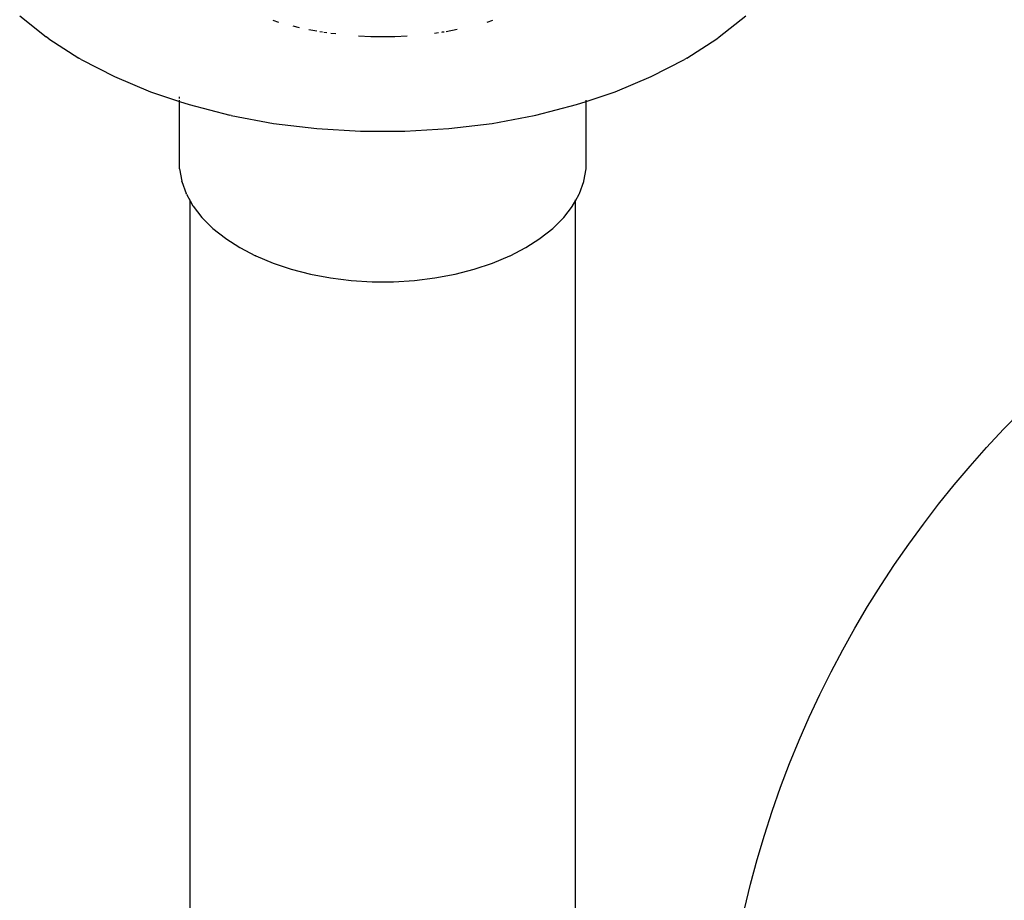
# Model space of a CAD drawing. Extents: x -19547 to -11561, y 2096 to 5601.
# Tile 148 of 168: x -13681 to -13658, y 3246 to 3266. Entities that reach past the tile are written whole.
import ezdxf
from ezdxf.enums import TextEntityAlignment as Align

# ---------------------------------------------------------------- set-up
doc = ezdxf.new("R2010")
doc.units = 0
doc.header["$MEASUREMENT"] = 0
doc.layers.get('0').update_dxf_attribs({"linetype": 'CONTINUOUS'})
doc.layers.add('2946GM2$0$SHEET_NOTES', color=3, linetype='CONTINUOUS')
doc.layers.add('TANK-SLOPE', color=2, linetype='CONTINUOUS')
doc.styles.add('SIMPFRAC', font='simpfrac')

# ---------------------------------------------------------------- blocks, each defined once
blk = doc.blocks.new('KEY-DETAIL')
blk.add_circle((0, 0), 0.19113)
at = {"style": 'SIMPFRAC'}
for tag, p in [('DETAIL', (0, 0.1314)), ('SHEET', (0, -0.03584))]:
    blk.add_attdef(tag, text='', height=0.07812, dxfattribs=at).set_placement(p, align=Align.TOP_CENTER)
blk = doc.blocks.new('8-10 TANKS')
for p, q in [((-9.25, 122.133), (-8.94, 121.886)), ((-1.089, 121.886), (-0.778, 122.133)), ((-6.297, 122.081), (-6.233, 122.06)), ((-6.063, 122.016), (-5.991, 121.997)), ((-3.796, 122.06), (-3.732, 122.081)), ((-8.912, 121.864), (-8.94, 121.886)), ((-5.879, 121.975), (-5.783, 121.957)), ((-5.751, 121.951), (-5.719, 121.945)), ((-5.702, 121.942), (-5.666, 121.938)), ((-5.619, 121.932), (-5.561, 121.925)), ((-5.298, 121.901), (-5.155, 121.893)), ((-5.155, 121.893), (-4.873, 121.893)), ((-4.873, 121.893), (-4.731, 121.901)), ((-4.41, 121.932), (-4.363, 121.938)), ((-4.327, 121.942), (-4.317, 121.944)), ((-4.317, 121.944), (-4.297, 121.947)), ((-4.277, 121.951), (-4.146, 121.976)), ((-1.116, 121.864), (-1.089, 121.886)), ((-8.912, 121.864), (-8.561, 121.639)), ((-1.468, 121.639), (-1.116, 121.864)), ((-8.533, 121.624), (-8.561, 121.639)), ((-8.533, 121.624), (-8.146, 121.423)), ((-1.883, 121.423), (-1.496, 121.624)), ((-1.468, 121.639), (-1.496, 121.624)), ((-8.146, 121.423), (-7.725, 121.246)), ((-2.304, 121.246), (-1.883, 121.423)), ((-7.725, 121.246), (-7.388, 121.134)), ((-7.388, 121.166), (-7.388, 121.189)), ((-2.641, 121.134), (-2.304, 121.246)), ((-7.388, 121.134), (-7.388, 121.149)), ((-7.388, 121.134), (-7.274, 121.096)), ((-7.388, 120.355), (-7.388, 121.134)), ((-7.274, 121.096), (-6.798, 120.974)), ((-3.231, 120.974), (-2.755, 121.096)), ((-2.755, 121.096), (-2.641, 121.134)), ((-2.641, 121.134), (-2.641, 121.149)), ((-2.641, 120.355), (-2.641, 121.134)), ((-6.782, 120.97), (-6.798, 120.974)), ((-6.782, 120.97), (-6.291, 120.878)), ((-3.738, 120.878), (-3.247, 120.97)), ((-3.247, 120.97), (-3.231, 120.974)), ((-6.291, 120.878), (-5.786, 120.816)), ((-4.243, 120.816), (-3.738, 120.878)), ((-5.786, 120.816), (-5.273, 120.785)), ((-5.273, 120.785), (-4.756, 120.785)), ((-4.756, 120.785), (-4.243, 120.816)), ((-7.387, 120.348), (-7.388, 120.355)), ((-7.387, 120.348), (-7.361, 120.205)), ((-2.668, 120.205), (-2.642, 120.348)), ((-2.642, 120.348), (-2.641, 120.355)), ((-7.36, 120.199), (-7.361, 120.205)), ((-7.36, 120.199), (-7.308, 120.059)), ((-2.721, 120.059), (-2.669, 120.199)), ((-2.669, 120.199), (-2.668, 120.205)), ((-7.305, 120.053), (-7.308, 120.059)), ((-7.305, 120.053), (-7.261, 119.974)), ((-2.767, 119.974), (-2.723, 120.053)), ((-2.723, 120.053), (-2.721, 120.059)), ((-7.261, 119.974), (-7.261, 119.985)), ((-7.261, 119.974), (-7.229, 119.916)), ((-7.261, 99.786), (-7.261, 119.974)), ((-2.8, 119.916), (-2.767, 119.974)), ((-2.767, 119.974), (-2.767, 119.985)), ((-2.767, 102.397), (-2.767, 119.974)), ((-7.225, 119.911), (-7.229, 119.916)), ((-7.225, 119.911), (-7.124, 119.78)), ((-2.904, 119.78), (-2.803, 119.911)), ((-2.803, 119.911), (-2.8, 119.916)), ((-7.12, 119.776), (-7.124, 119.78)), ((-7.12, 119.776), (-6.997, 119.652)), ((-3.032, 119.652), (-2.908, 119.776)), ((-2.908, 119.776), (-2.904, 119.78)), ((-6.997, 119.652), (-6.851, 119.537)), ((-3.177, 119.537), (-3.032, 119.652)), ((-6.847, 119.534), (-6.851, 119.537)), ((-6.847, 119.534), (-6.682, 119.428)), ((-3.347, 119.428), (-3.182, 119.534)), ((-3.182, 119.534), (-3.177, 119.537)), ((-6.682, 119.428), (-6.499, 119.332)), ((-3.53, 119.332), (-3.347, 119.428)), ((-6.495, 119.331), (-6.499, 119.332)), ((-6.495, 119.331), (-6.295, 119.247)), ((-6.295, 119.247), (-6.082, 119.176)), ((-3.947, 119.176), (-3.733, 119.247)), ((-3.733, 119.247), (-3.534, 119.331)), ((-3.534, 119.331), (-3.53, 119.332)), ((-6.082, 119.176), (-5.857, 119.118)), ((-4.171, 119.118), (-3.947, 119.176)), ((-5.857, 119.118), (-5.623, 119.074)), ((-5.623, 119.074), (-5.382, 119.045)), ((-5.382, 119.045), (-5.137, 119.03)), ((-5.137, 119.03), (-4.891, 119.03)), ((-4.891, 119.03), (-4.646, 119.045)), ((-4.646, 119.045), (-4.406, 119.074)), ((-4.406, 119.074), (-4.171, 119.118))]:
    blk.add_line(p, q)

msp = doc.modelspace()

# ---------------------------------------------------------------- block references
at = {"layer": '2946GM2$0$SHEET_NOTES', "xscale": 126.2697858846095, "yscale": 126.2697858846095, "zscale": 126.2697858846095}
msp.add_blockref('KEY-DETAIL', (-13640.628, 3240.249, 0), dxfattribs=at)
at = {"layer": 'TANK-SLOPE', "xscale": 2, "yscale": 2, "zscale": 2}
msp.add_blockref('8-10 TANKS', (-13662.551, 3022.285), dxfattribs=at)

doc.saveas('drawing.dxf')
